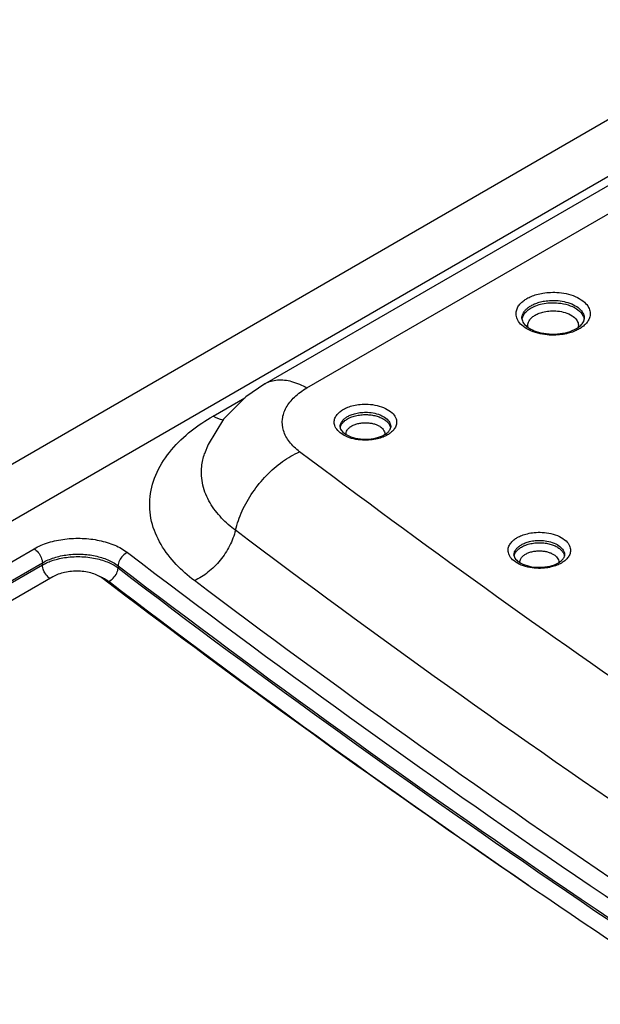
# Model space of a CAD drawing. Header units: inches. Extents: x 0 to 34, y 0 to 22.
# Tile 22 of 60: x 6.917 to 7.263, y 14.777 to 15.363. Entities that reach past the tile are written whole.
import ezdxf

# ---------------------------------------------------------------- set-up
doc = ezdxf.new("R2010")
doc.units = ezdxf.units.IN
doc.header["$LTSCALE"] = 1.87
doc.header["$MEASUREMENT"] = 0
doc.layers.get('0').update_dxf_attribs({"linetype": 'CONTINUOUS'})

msp = doc.modelspace()

# ---------------------------------------------------------------- linework, layer by layer
at = {"color": 7, "linetype": 'CONTINUOUS'}
for p, q in [((7.06355, 15.14601), (7.43888, 15.36272)), ((7.08856, 15.14354), (7.46388, 15.36024)), ((5.44904, 14.25307), (7.34904, 15.35011)), ((5.49904, 14.24812), (7.39904, 15.34515)), ((7.21665, 15.18477), (7.21665, 15.1848)), ((7.0327, 15.1268), (7.05162, 15.13772)), ((7.10834, 15.12024), (7.10834, 15.12024)), ((7.02766, 15.10437), (7.02768, 15.10445)), ((6.01401, 14.52121), (6.92607, 15.04781)), ((7.21194, 15.04397), (7.21194, 15.04397)), ((6.01896, 14.51283), (6.93101, 15.03944)), ((6.01904, 14.51162), (6.93101, 15.03818)), ((6.93101, 15.03944), (6.93101, 15.03818)), ((6.97612, 15.03765), (6.97611, 15.03639)), ((6.93715, 15.03112), (6.03586, 14.51072))]:
    msp.add_line(p, q, dxfattribs=at)
for points in [[(7.06355, 15.14601), (7.05212, 15.13823), (7.03896, 15.12499)], [(7.03896, 15.12499), (7.02985, 15.10991), (7.02766, 15.10437)]]:
    msp.add_lwpolyline(points, dxfattribs=at)
for points, knots in [([(7.22612, 15.1761), (7.22426, 15.17658), (7.22087, 15.1778), (7.21671, 15.18047), (7.21409, 15.18358), (7.21304, 15.18668), (7.21321, 15.18947), (7.21422, 15.19184), (7.21574, 15.19382), (7.21757, 15.19544), (7.21893, 15.19633), (7.21962, 15.19673)], [0, 0, 0, 0, 0.190201, 0.356585, 0.485991, 0.586761, 0.674263, 0.757401, 0.839305, 0.920408, 1, 1, 1, 1]), ([(7.21962, 15.19673), (7.22045, 15.19721), (7.22231, 15.19812), (7.22552, 15.19924), (7.22939, 15.2001), (7.23389, 15.20054), (7.239, 15.20041), (7.24443, 15.19948), (7.24962, 15.19762), (7.25378, 15.19495), (7.2564, 15.19184), (7.25745, 15.18874), (7.25733, 15.18681), (7.25712, 15.18595)], [0, 0, 0, 0, 0.062289, 0.135968, 0.222172, 0.320928, 0.432185, 0.555667, 0.681008, 0.790653, 0.87593, 0.942337, 1, 1, 1, 1]), ([(7.21763, 15.18834), (7.21798, 15.18894), (7.21883, 15.19004), (7.22037, 15.19141), (7.22151, 15.19216), (7.2221, 15.1925)], [0, 0, 0, 0, 0.337606, 0.671916, 1, 1, 1, 1]), ([(7.21807, 15.18761), (7.21859, 15.18834), (7.21985, 15.18965), (7.22134, 15.19067), (7.22212, 15.19112)], [0, 0, 0, 0, 0.498178, 1, 1, 1, 1]), ([(7.2221, 15.1925), (7.22279, 15.1929), (7.22436, 15.19367), (7.22706, 15.19461), (7.23031, 15.19533), (7.2341, 15.1957), (7.2384, 15.19559), (7.24297, 15.19481), (7.24734, 15.19325), (7.25084, 15.191), (7.25305, 15.18838), (7.25378, 15.18621), (7.25384, 15.18506), (7.25383, 15.18477)], [0, 0, 0, 0, 0.064549, 0.140898, 0.230224, 0.332547, 0.447804, 0.575812, 0.705883, 0.819645, 0.90802, 0.976805, 1, 1, 1, 1]), ([(7.22212, 15.19112), (7.22305, 15.19165), (7.22521, 15.19265), (7.22896, 15.19373), (7.23349, 15.19433), (7.23869, 15.19423), (7.24411, 15.19317), (7.24895, 15.19106), (7.25238, 15.18812), (7.25352, 15.1857), (7.25371, 15.18462)], [0, 0, 0, 0, 0.089738, 0.198086, 0.325394, 0.470871, 0.630412, 0.784607, 0.908208, 1, 1, 1, 1]), ([(7.21665, 15.1848), (7.21665, 15.18533), (7.21679, 15.18658), (7.21728, 15.18773), (7.21763, 15.18834)], [0, 0, 0, 0, 0.430925, 1, 1, 1, 1]), ([(7.21674, 15.18437), (7.21678, 15.18466), (7.21701, 15.18582), (7.21756, 15.18688), (7.21807, 15.18761)], [0, 0, 0, 0, 0.244358, 1, 1, 1, 1]), ([(7.22035, 15.17945), (7.22031, 15.17958), (7.22012, 15.18045), (7.22021, 15.18211), (7.22123, 15.1841), (7.22275, 15.18569), (7.22396, 15.18652), (7.22459, 15.18688)], [0, 0, 0, 0, 0.045219, 0.28919, 0.524027, 0.761153, 1, 1, 1, 1]), ([(7.22459, 15.18688), (7.22535, 15.18732), (7.2271, 15.18813), (7.23015, 15.189), (7.23383, 15.18949), (7.23804, 15.18941), (7.24096, 15.18884), (7.24244, 15.18837)], [0, 0, 0, 0, 0.142413, 0.314355, 0.516399, 0.747242, 1, 1, 1, 1]), ([(7.24651, 15.1865), (7.24752, 15.18585), (7.24914, 15.18446), (7.25037, 15.18187), (7.25032, 15.18026), (7.25017, 15.17961)], [0, 0, 0, 0, 0.434745, 0.757976, 1, 1, 1, 1]), ([(7.25712, 15.18595), (7.25692, 15.18514), (7.25627, 15.18359), (7.25474, 15.18161), (7.25351, 15.18052), (7.25286, 15.18002)], [0, 0, 0, 0, 0.337759, 0.670506, 1, 1, 1, 1]), ([(7.22088, 15.17917), (7.22221, 15.17834), (7.22554, 15.17685), (7.23128, 15.17563), (7.23557, 15.17553), (7.23777, 15.17569)], [0, 0, 0, 0, 0.267897, 0.621452, 1, 1, 1, 1]), ([(7.24911, 15.17887), (7.25005, 15.17941), (7.25164, 15.18053), (7.2529, 15.18204), (7.2533, 15.18281)], [0, 0, 0, 0, 0.55796, 1, 1, 1, 1]), ([(7.24127, 15.17544), (7.23979, 15.1752), (7.23659, 15.17488), (7.23149, 15.17502), (7.22794, 15.17562), (7.22612, 15.1761)], [0, 0, 0, 0, 0.296124, 0.629731, 1, 1, 1, 1]), ([(7.24831, 15.17743), (7.24727, 15.17699), (7.24496, 15.17619), (7.24257, 15.17566), (7.24127, 15.17544)], [0, 0, 0, 0, 0.460829, 1, 1, 1, 1]), ([(7.06356, 15.14601), (7.06361, 15.14604), (7.06587, 15.14734), (7.07128, 15.14886), (7.08005, 15.14772), (7.08571, 15.14518), (7.08856, 15.14354)], [0, 0, 0, 0, 0.00652, 0.297408, 0.622794, 1, 1, 1, 1]), ([(7.08424, 15.10558), (7.08198, 15.10728), (7.07804, 15.11097), (7.07426, 15.11779), (7.07352, 15.12516), (7.07599, 15.13231), (7.08121, 15.13867), (7.08592, 15.14201), (7.08856, 15.14354)], [0, 0, 0, 0, 0.179707, 0.338143, 0.485123, 0.636601, 0.806354, 1, 1, 1, 1]), ([(7.11028, 15.13074), (7.11113, 15.13123), (7.11309, 15.13215), (7.11647, 15.1332), (7.12055, 15.13386), (7.12529, 15.13396), (7.13041, 15.13327), (7.13531, 15.13164), (7.13919, 15.12916), (7.14151, 15.1262), (7.14201, 15.12408), (7.14202, 15.12316)], [0, 0, 0, 0, 0.079344, 0.174482, 0.286051, 0.413721, 0.55711, 0.703135, 0.8292, 0.925227, 1, 1, 1, 1]), ([(7.02155, 15.02884), (7.01771, 15.03173), (7.01029, 15.03821), (7.00114, 15.04997), (6.9953, 15.06389), (6.99431, 15.07908), (6.99871, 15.09398), (7.00758, 15.10727), (7.01928, 15.11826), (7.02819, 15.12419), (7.0327, 15.1268)], [0, 0, 0, 0, 0.118142, 0.241214, 0.363019, 0.483711, 0.607716, 0.737996, 0.871751, 1, 1, 1, 1]), ([(7.11651, 15.11319), (7.11475, 15.1136), (7.11154, 15.11467), (7.10766, 15.11715), (7.10534, 15.12011), (7.10464, 15.12305), (7.10518, 15.12562), (7.10648, 15.12773), (7.10823, 15.12943), (7.10958, 15.13034), (7.11028, 15.13074)], [0, 0, 0, 0, 0.206717, 0.385179, 0.521118, 0.626968, 0.721587, 0.814297, 0.907325, 1, 1, 1, 1]), ([(7.10973, 15.12401), (7.11015, 15.12452), (7.1111, 15.12544), (7.11219, 15.12618), (7.11276, 15.12651)], [0, 0, 0, 0, 0.500949, 1, 1, 1, 1]), ([(7.11276, 15.12651), (7.11345, 15.1269), (7.11503, 15.12765), (7.11778, 15.1285), (7.12109, 15.12904), (7.12493, 15.12912), (7.12909, 15.12856), (7.13308, 15.12723), (7.13623, 15.12522), (7.13811, 15.12282), (7.13852, 15.12106), (7.13852, 15.12027), (7.13852, 15.12024)], [0, 0, 0, 0, 0.079026, 0.173776, 0.284881, 0.411991, 0.554871, 0.700607, 0.826394, 0.922042, 0.996481, 1, 1, 1, 1]), ([(7.11278, 15.12513), (7.1136, 15.1256), (7.11541, 15.12642), (7.11833, 15.12723), (7.12144, 15.12766), (7.12456, 15.12771), (7.12757, 15.1274), (7.13036, 15.12676), (7.13285, 15.12584), (7.13498, 15.12464), (7.1367, 15.12321), (7.13792, 15.12157), (7.13835, 15.12032), (7.13844, 15.1197)], [0, 0, 0, 0, 0.097284, 0.201991, 0.309971, 0.417418, 0.520971, 0.618632, 0.709417, 0.792566, 0.867827, 0.93618, 1, 1, 1, 1]), ([(7.10834, 15.12024), (7.10834, 15.12028), (7.10833, 15.12098), (7.10862, 15.12235), (7.10932, 15.12349), (7.10973, 15.12401)], [0, 0, 0, 0, 0.025144, 0.51751, 1, 1, 1, 1]), ([(7.10846, 15.11992), (7.10847, 15.11998), (7.10862, 15.1207), (7.10923, 15.12208), (7.11018, 15.12316), (7.11074, 15.12366)], [0, 0, 0, 0, 0.043501, 0.491635, 1, 1, 1, 1]), ([(7.11188, 15.1159), (7.11185, 15.11628), (7.11192, 15.11718), (7.11253, 15.11855), (7.11369, 15.11987), (7.1147, 15.12057), (7.11525, 15.12089)], [0, 0, 0, 0, 0.179706, 0.421411, 0.69567, 1, 1, 1, 1]), ([(7.11525, 15.12089), (7.11588, 15.12126), (7.11727, 15.12188), (7.11952, 15.12251), (7.1219, 15.12284), (7.1243, 15.12288), (7.12587, 15.12271), (7.12664, 15.12258)], [0, 0, 0, 0, 0.186757, 0.387732, 0.594989, 0.801222, 1, 1, 1, 1]), ([(7.12664, 15.12258), (7.12736, 15.12246), (7.12874, 15.12215), (7.13066, 15.12144), (7.1323, 15.12052), (7.13361, 15.11942), (7.13455, 15.11816), (7.13498, 15.11691), (7.135, 15.11611), (7.13497, 15.1158)], [0, 0, 0, 0, 0.187659, 0.362113, 0.521897, 0.666532, 0.797889, 0.920535, 1, 1, 1, 1]), ([(7.14202, 15.12316), (7.14202, 15.12233), (7.14167, 15.12069), (7.14037, 15.11858), (7.1392, 15.11744), (7.13857, 15.11693)], [0, 0, 0, 0, 0.337493, 0.668179, 1, 1, 1, 1]), ([(7.11237, 15.11555), (7.11395, 15.11471), (7.11766, 15.11343), (7.12156, 15.11305), (7.12366, 15.11306)], [0, 0, 0, 0, 0.461075, 1, 1, 1, 1]), ([(7.13392, 15.11429), (7.13283, 15.11386), (7.13039, 15.11311), (7.12786, 15.1127), (7.12649, 15.11257)], [0, 0, 0, 0, 0.460254, 1, 1, 1, 1]), ([(7.13482, 15.11574), (7.13557, 15.11617), (7.13683, 15.11706), (7.13786, 15.11828), (7.13817, 15.11892), (7.1382, 15.11897)], [0, 0, 0, 0, 0.549568, 0.968557, 1, 1, 1, 1]), ([(7.12649, 15.11257), (7.12492, 15.11242), (7.12157, 15.11234), (7.11823, 15.11279), (7.11651, 15.11319)], [0, 0, 0, 0, 0.471005, 1, 1, 1, 1]), ([(7.04601, 15.05879), (7.04309, 15.06099), (7.03743, 15.06593), (7.03048, 15.07488), (7.02604, 15.08547), (7.02537, 15.09573), (7.02681, 15.10193), (7.02766, 15.10437)], [0, 0, 0, 0, 0.208964, 0.42595, 0.640727, 0.853512, 1, 1, 1, 1]), ([(7.04601, 15.05879), (7.04697, 15.06274), (7.04978, 15.07065), (7.05608, 15.08168), (7.06419, 15.09163), (7.0736, 15.09984), (7.08065, 15.10399), (7.08424, 15.10558)], [0, 0, 0, 0, 0.195795, 0.401404, 0.609158, 0.811048, 1, 1, 1, 1]), ([(7.04601, 15.05879), (7.04524, 15.05561), (7.0428, 15.04928), (7.03721, 15.04077), (7.03007, 15.03366), (7.02444, 15.03012), (7.02155, 15.02884)], [0, 0, 0, 0, 0.246529, 0.505519, 0.761573, 1, 1, 1, 1]), ([(8.4779, 14.23203), (8.37183, 14.27899), (8.16383, 14.37606), (7.86183, 14.5328), (7.57426, 14.6986), (7.30233, 14.8728), (7.12947, 14.99594), (7.04601, 15.05879)], [0, 0, 0, 0, 0.210022, 0.415482, 0.615893, 0.810844, 1, 1, 1, 1]), ([(7.21389, 15.05447), (7.21473, 15.05496), (7.21669, 15.05588), (7.22007, 15.05692), (7.22416, 15.05759), (7.22889, 15.05769), (7.23402, 15.057), (7.23892, 15.05536), (7.2428, 15.05288), (7.24512, 15.04993), (7.24562, 15.04781), (7.24562, 15.04688)], [0, 0, 0, 0, 0.079344, 0.174482, 0.286051, 0.413721, 0.55711, 0.703135, 0.8292, 0.925227, 1, 1, 1, 1]), ([(6.92607, 15.04781), (6.92874, 15.04936), (6.93475, 15.05186), (6.94449, 15.05388), (6.95473, 15.0543), (6.96477, 15.05309), (6.97394, 15.05034), (6.97938, 15.04737), (6.98169, 15.0456)], [0, 0, 0, 0, 0.15891, 0.331981, 0.50964, 0.684606, 0.850312, 1, 1, 1, 1]), ([(7.22011, 15.03692), (7.21835, 15.03733), (7.21515, 15.0384), (7.21126, 15.04088), (7.20894, 15.04383), (7.20825, 15.04678), (7.20878, 15.04935), (7.21009, 15.05146), (7.21184, 15.05316), (7.21319, 15.05407), (7.21389, 15.05447)], [0, 0, 0, 0, 0.206717, 0.385179, 0.521118, 0.626968, 0.721587, 0.814297, 0.907325, 1, 1, 1, 1]), ([(7.21334, 15.04773), (7.21375, 15.04825), (7.2147, 15.04917), (7.21579, 15.04991), (7.21636, 15.05023)], [0, 0, 0, 0, 0.500949, 1, 1, 1, 1]), ([(7.21636, 15.05023), (7.21705, 15.05063), (7.21864, 15.05138), (7.22138, 15.05222), (7.22469, 15.05276), (7.22854, 15.05285), (7.2327, 15.05229), (7.23668, 15.05096), (7.23983, 15.04894), (7.24171, 15.04654), (7.24213, 15.04479), (7.24212, 15.044), (7.24212, 15.04397)], [0, 0, 0, 0, 0.079026, 0.173776, 0.284881, 0.411991, 0.554871, 0.700607, 0.826394, 0.922042, 0.996481, 1, 1, 1, 1]), ([(7.21638, 15.04886), (7.2172, 15.04933), (7.21901, 15.05015), (7.22194, 15.05096), (7.22504, 15.05139), (7.22817, 15.05144), (7.23117, 15.05113), (7.23396, 15.05049), (7.23645, 15.04956), (7.23859, 15.04837), (7.2403, 15.04694), (7.24152, 15.0453), (7.24195, 15.04405), (7.24204, 15.04343)], [0, 0, 0, 0, 0.097284, 0.201991, 0.309971, 0.417418, 0.520971, 0.618632, 0.709417, 0.792566, 0.867827, 0.93618, 1, 1, 1, 1]), ([(6.92607, 15.04781), (6.927, 15.04728), (6.92869, 15.04569), (6.93041, 15.04279), (6.93098, 15.04053), (6.93101, 15.03944)], [0, 0, 0, 0, 0.321648, 0.674617, 1, 1, 1, 1]), ([(6.93102, 15.03944), (6.93319, 15.04072), (6.93807, 15.04279), (6.94598, 15.04446), (6.95428, 15.04481), (6.96242, 15.04382), (6.96985, 15.04155), (6.97425, 15.0391), (6.97612, 15.03765)], [0, 0, 0, 0, 0.159951, 0.332842, 0.5101, 0.684644, 0.850102, 1, 1, 1, 1]), ([(6.98169, 15.0456), (6.98067, 15.04516), (6.97878, 15.04375), (6.97681, 15.04097), (6.97615, 15.03873), (6.97612, 15.03765)], [0, 0, 0, 0, 0.330687, 0.680696, 1, 1, 1, 1]), ([(6.98169, 15.0456), (7.0689, 14.97911), (7.24987, 14.84891), (7.53528, 14.66521), (7.81837, 14.50201), (8.00767, 14.40319), (8.09447, 14.35984)], [0, 0, 0, 0, 0.251347, 0.510697, 0.777633, 1, 1, 1, 1]), ([(7.21194, 15.04397), (7.21194, 15.04401), (7.21193, 15.04471), (7.21222, 15.04608), (7.21293, 15.04722), (7.21334, 15.04773)], [0, 0, 0, 0, 0.025144, 0.51751, 1, 1, 1, 1]), ([(7.21206, 15.04365), (7.21207, 15.04371), (7.21222, 15.04443), (7.21283, 15.04581), (7.21378, 15.04689), (7.21434, 15.04739)], [0, 0, 0, 0, 0.043501, 0.491635, 1, 1, 1, 1]), ([(7.21548, 15.03963), (7.21545, 15.04001), (7.21552, 15.04091), (7.21613, 15.04228), (7.21729, 15.04359), (7.2183, 15.0443), (7.21886, 15.04462)], [0, 0, 0, 0, 0.179706, 0.421411, 0.69567, 1, 1, 1, 1]), ([(7.21886, 15.04462), (7.21949, 15.04498), (7.22088, 15.04561), (7.22312, 15.04624), (7.2255, 15.04657), (7.2279, 15.0466), (7.22948, 15.04644), (7.23024, 15.04631)], [0, 0, 0, 0, 0.186757, 0.387732, 0.594989, 0.801222, 1, 1, 1, 1]), ([(7.23024, 15.04631), (7.23097, 15.04619), (7.23235, 15.04588), (7.23426, 15.04516), (7.2359, 15.04425), (7.23722, 15.04315), (7.23815, 15.04189), (7.23859, 15.04063), (7.2386, 15.03983), (7.23857, 15.03952)], [0, 0, 0, 0, 0.187659, 0.362113, 0.521897, 0.666532, 0.797889, 0.920535, 1, 1, 1, 1]), ([(7.24562, 15.04688), (7.24562, 15.04605), (7.24528, 15.04441), (7.24398, 15.04231), (7.24281, 15.04117), (7.24218, 15.04066)], [0, 0, 0, 0, 0.337493, 0.668179, 1, 1, 1, 1]), ([(6.93101, 15.03818), (6.9318, 15.03863), (6.9336, 15.03954), (6.93663, 15.04074), (6.94023, 15.0418), (6.94431, 15.04262), (6.94876, 15.0431), (6.95342, 15.0432), (6.9581, 15.04288), (6.96262, 15.04215), (6.9668, 15.04106), (6.97047, 15.03969), (6.97355, 15.03814), (6.97533, 15.03697), (6.97611, 15.03639)], [0, 0, 0, 0, 0.058066, 0.127314, 0.207084, 0.295945, 0.391622, 0.491195, 0.591509, 0.689371, 0.781494, 0.865059, 0.938183, 1, 1, 1, 1]), ([(6.93353, 15.03194), (6.93278, 15.03286), (6.93162, 15.03484), (6.93104, 15.03709), (6.93101, 15.03818)], [0, 0, 0, 0, 0.520307, 1, 1, 1, 1]), ([(7.21597, 15.03928), (7.21756, 15.03843), (7.22127, 15.03715), (7.22516, 15.03677), (7.22726, 15.03679)], [0, 0, 0, 0, 0.461075, 1, 1, 1, 1]), ([(7.23753, 15.03802), (7.23643, 15.03759), (7.23399, 15.03684), (7.23146, 15.03643), (7.23009, 15.03629)], [0, 0, 0, 0, 0.460254, 1, 1, 1, 1]), ([(7.23842, 15.03947), (7.23917, 15.0399), (7.24043, 15.04078), (7.24146, 15.042), (7.24178, 15.04265), (7.2418, 15.0427)], [0, 0, 0, 0, 0.549568, 0.968557, 1, 1, 1, 1]), ([(6.96722, 15.02994), (6.96631, 15.03063), (6.96423, 15.03187), (6.96073, 15.03323), (6.9568, 15.03414), (6.95264, 15.03456), (6.94842, 15.03447), (6.94432, 15.03387), (6.94053, 15.03279), (6.93821, 15.03173), (6.93715, 15.03112)], [0, 0, 0, 0, 0.108722, 0.228583, 0.357111, 0.490877, 0.625941, 0.75824, 0.883972, 1, 1, 1, 1]), ([(6.97327, 15.03036), (6.9741, 15.03121), (6.97542, 15.03308), (6.97608, 15.03531), (6.97611, 15.03639)], [0, 0, 0, 0, 0.522938, 1, 1, 1, 1]), ([(6.97611, 15.03639), (7.06336, 14.96985), (7.24448, 14.83956), (7.53015, 14.65569), (7.83307, 14.48105), (8.14794, 14.31846), (8.36368, 14.21857), (8.47173, 14.17115)], [0, 0, 0, 0, 0.190084, 0.3863, 0.588284, 0.795583, 1, 1, 1, 1]), ([(6.97612, 15.03765), (7.0634, 14.97109), (7.24454, 14.84078), (7.5302, 14.65692), (7.83308, 14.4823), (8.14808, 14.31964), (8.36399, 14.21969), (8.47221, 14.17219)], [0, 0, 0, 0, 0.190091, 0.38623, 0.588105, 0.79532, 1, 1, 1, 1]), ([(7.23009, 15.03629), (7.22852, 15.03614), (7.22517, 15.03607), (7.22184, 15.03652), (7.22011, 15.03692)], [0, 0, 0, 0, 0.471005, 1, 1, 1, 1]), ([(6.96453, 15.03163), (6.96513, 15.03141), (6.96654, 15.03084), (6.9679, 15.03014), (6.96867, 15.02969)], [0, 0, 0, 0, 0.419467, 1, 1, 1, 1]), ([(8.46812, 14.16334), (8.37486, 14.20425), (8.19158, 14.28841), (7.9242, 14.42301), (7.66761, 14.56446), (7.42235, 14.71248), (7.18892, 14.86674), (7.03966, 14.97488), (6.96722, 15.02994)], [0, 0, 0, 0, 0.175885, 0.348227, 0.516895, 0.681792, 0.842845, 1, 1, 1, 1]), ([(8.0989, 14.36839), (8.01156, 14.41209), (7.82651, 14.50888), (7.5519, 14.66722), (7.27889, 14.84211), (7.10534, 14.96574), (7.02155, 15.02884)], [0, 0, 0, 0, 0.23154, 0.495022, 0.751325, 1, 1, 1, 1])]:
    msp.add_open_spline(points, degree=3, knots=knots, dxfattribs=at)
for points in [[(7.21665, 15.18477), (7.21667, 15.18383), (7.21707, 15.18291), (7.21761, 15.18212)], [(7.24244, 15.18837), (7.24386, 15.18792), (7.24525, 15.18732), (7.24651, 15.1865)], [(7.25359, 15.18348), (7.25373, 15.1839), (7.25382, 15.18434), (7.25383, 15.18477)], [(7.25371, 15.18462), (7.25372, 15.18454), (7.25373, 15.18447), (7.25374, 15.18439)], [(7.21761, 15.18212), (7.21835, 15.18101), (7.21937, 15.18016), (7.22046, 15.17943)], [(7.22046, 15.17943), (7.2206, 15.17934), (7.22074, 15.17926), (7.22088, 15.17917)], [(7.24404, 15.17678), (7.24581, 15.17728), (7.24753, 15.17795), (7.24911, 15.17887)], [(7.25086, 15.1787), (7.25004, 15.17822), (7.24918, 15.1778), (7.24831, 15.17743)], [(7.25286, 15.18002), (7.25223, 15.17954), (7.25155, 15.1791), (7.25086, 15.1787)], [(7.2533, 15.18281), (7.25341, 15.18303), (7.2535, 15.18325), (7.25359, 15.18348)], [(7.23777, 15.17569), (7.23989, 15.17585), (7.24199, 15.1762), (7.24404, 15.17678)], [(7.03861, 15.12429), (7.03653, 15.12484), (7.03455, 15.12573), (7.0327, 15.1268)], [(7.10834, 15.12024), (7.10836, 15.11942), (7.10877, 15.11863), (7.1093, 15.11797)], [(7.11074, 15.12366), (7.11136, 15.12423), (7.11205, 15.12471), (7.11278, 15.12513)], [(7.1382, 15.11897), (7.13838, 15.11937), (7.13851, 15.1198), (7.13852, 15.12024)], [(7.1093, 15.11797), (7.11012, 15.11691), (7.11121, 15.11616), (7.11237, 15.11555)], [(7.12987, 15.11382), (7.1316, 15.11424), (7.13329, 15.11485), (7.13482, 15.11574)], [(7.13657, 15.11556), (7.13572, 15.11507), (7.13483, 15.11465), (7.13392, 15.11429)], [(7.13857, 15.11693), (7.13794, 15.11642), (7.13727, 15.11597), (7.13657, 15.11556)], [(7.12366, 15.11306), (7.12575, 15.11308), (7.12783, 15.11332), (7.12987, 15.11382)], [(7.30669, 14.94584), (7.23137, 14.99744), (7.15716, 15.05067), (7.08424, 15.10558)], [(7.21194, 15.04397), (7.21196, 15.04314), (7.21238, 15.04236), (7.2129, 15.04169)], [(7.21434, 15.04739), (7.21497, 15.04795), (7.21566, 15.04844), (7.21638, 15.04886)], [(7.2418, 15.0427), (7.24199, 15.0431), (7.24211, 15.04353), (7.24212, 15.04397)], [(7.2129, 15.04169), (7.21373, 15.04064), (7.21482, 15.03989), (7.21597, 15.03928)], [(7.23347, 15.03755), (7.2352, 15.03797), (7.23689, 15.03858), (7.23842, 15.03947)], [(7.24017, 15.03929), (7.23933, 15.0388), (7.23844, 15.03838), (7.23753, 15.03802)], [(7.24218, 15.04066), (7.24155, 15.04015), (7.24087, 15.0397), (7.24017, 15.03929)], [(7.22726, 15.03679), (7.22935, 15.03681), (7.23144, 15.03705), (7.23347, 15.03755)], [(6.93548, 15.03011), (6.93475, 15.03061), (6.9341, 15.03125), (6.93353, 15.03194)], [(6.96867, 15.02969), (6.96931, 15.02931), (6.96994, 15.02889), (6.97053, 15.02844)], [(6.97053, 15.02844), (6.97156, 15.02888), (6.97248, 15.02957), (6.97327, 15.03036)], [(6.97053, 15.02844), (7.05233, 14.96606), (7.13577, 14.90581), (7.2206, 14.8476)]]:
    msp.add_open_spline(points, degree=3, dxfattribs=at)

doc.saveas('drawing.dxf')
